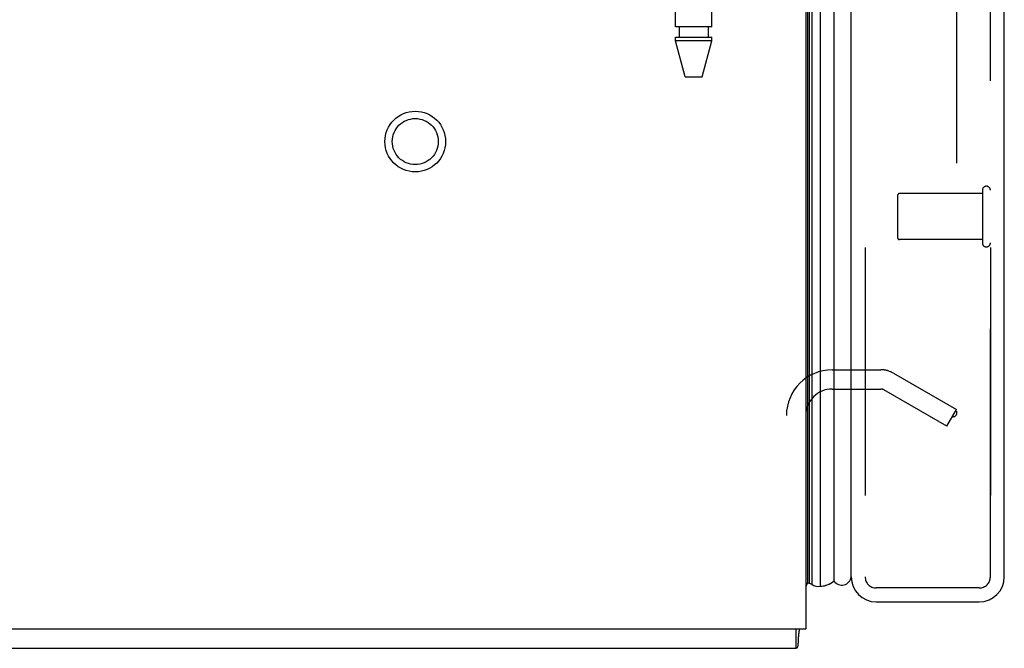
# Model space of a CAD drawing. Header units: inches. Extents: x 0 to 243, y 0 to 157.
# Tile 2 of 256: x 23.14 to 28.44, y 41.07 to 44.46. Entities that reach past the tile are written whole.
import ezdxf

# ---------------------------------------------------------------- set-up
doc = ezdxf.new("R2010")
doc.units = ezdxf.units.IN
doc.header["$LTSCALE"] = 13.357143
doc.header["$MEASUREMENT"] = 0
doc.linetypes.add('HIDDEN', pattern=[0.2, 0.1, -0.1])
doc.layers.get('0').update_dxf_attribs({"linetype": 'CONTINUOUS'})
for name, color, linetype in [('DEFAULT_2', 8, 'HIDDEN'), ('LEFTHAND_DOOR_ASSEMBLY', 7, 'CONTINUOUS'), ('RIGHTHAND_DOOR_ASSEMBLY', 7, 'CONTINUOUS')]:
    doc.layers.add(name, color=color, linetype=linetype)

msp = doc.modelspace()

# ---------------------------------------------------------------- linework, layer by layer
at = {"color": 3, "linetype": 'Continuous'}
for p in [(27.3737, 112.9674), (9.3737, 41.1754)]:
    msp.add_line(p, (27.3737, 41.1754), dxfattribs=at)
at = {"color": 7, "linetype": 'Continuous'}
for p, q in [((27.3217, 41.0714), (27.3217, 41.1754)), ((9.4257, 41.0714), (27.3217, 41.0714))]:
    msp.add_line(p, q, dxfattribs=at)
for points in [[(27.3401, 41.1754), (27.3388, 41.1709), (27.3376, 41.1654), (27.3366, 41.1595), (27.3357, 41.1536), (27.3351, 41.1476), (27.3346, 41.1415), (27.3341, 41.1353), (27.3338, 41.1293), (27.3335, 41.1233)], [(27.3335, 41.1233), (27.333, 41.1116), (27.3327, 41.1059), (27.3324, 41.1005), (27.332, 41.0957), (27.3316, 41.0914), (27.3311, 41.0877), (27.3305, 41.0843), (27.3298, 41.081), (27.3289, 41.0782), (27.3278, 41.0759), (27.3267, 41.0741), (27.3255, 41.0728), (27.3243, 41.072), (27.323, 41.0716), (27.3217, 41.0714)]]:
    msp.add_lwpolyline(points, dxfattribs=at)
at = {"layer": 'DEFAULT_2', "color": 8, "linetype": 'HIDDEN'}
for p, q in [((28.1862, 111.8059), (28.1862, 42.337)), ((27.5162, 42.5714), (27.7788, 42.5714)), ((27.8458, 42.5535), (28.1862, 42.3569)), ((27.5162, 42.4674), (27.7788, 42.4674)), ((28.1342, 42.2669), (27.7938, 42.4634)), ((28.1342, 42.2669), (28.1862, 42.3569)), ((28.1612, 42.3191), (28.163, 42.3182))]:
    msp.add_line(p, q, dxfattribs=at)
for points in [[(28.1689, 42.317), (28.1687, 42.317), (28.1668, 42.3172), (28.1648, 42.3176), (28.163, 42.3182)], [(28.1862, 42.337), (28.1861, 42.3347), (28.1858, 42.3325), (28.1853, 42.3304), (28.1845, 42.3283), (28.1835, 42.3263), (28.1824, 42.3245), (28.1811, 42.3228), (28.1796, 42.3213), (28.178, 42.32), (28.1763, 42.3189), (28.1745, 42.3181), (28.1726, 42.3175), (28.1707, 42.3171), (28.1689, 42.317)]]:
    msp.add_lwpolyline(points, dxfattribs=at)
for radius in [0.1635, 0.124]:
    msp.add_circle((25.2697, 43.8004), radius, dxfattribs=at)
for centre, radius, start, end in [((27.5162, 42.3249), 0.2465, 90, 180), ((27.7788, 42.4374), 0.134, 60, 90), ((27.5162, 42.3249), 0.1425, 90, 180), ((27.7788, 42.4374), 0.03, 60, 90)]:
    msp.add_arc(centre, radius, start, end, dxfattribs=at)
at = {"layer": 'LEFTHAND_DOOR_ASSEMBLY', "color": 7, "linetype": 'Continuous'}
for p, q in [((27.3856, 41.4241), (27.3856, 112.7187)), ((27.3944, 41.4218), (27.3944, 112.7211)), ((27.4081, 41.415), (27.4081, 112.7279)), ((27.4514, 112.7368), (27.4514, 41.4061)), ((27.5266, 41.4345), (27.5266, 112.7084)), ((27.3737, 41.4034), (27.3856, 41.4241))]:
    msp.add_line(p, q, dxfattribs=at)
at = {"layer": 'LEFTHAND_DOOR_ASSEMBLY', "color": 3, "linetype": 'Continuous'}
for p, q in [((27.6187, 41.4564), (27.6187, 112.6864)), ((28.4437, 41.4564), (28.4437, 112.6864)), ((27.7537, 41.3214), (28.3087, 41.3214))]:
    msp.add_line(p, q, dxfattribs=at)
at = {"layer": 'LEFTHAND_DOOR_ASSEMBLY', "color": 8, "linetype": 'HIDDEN'}
for p, q in [((27.6937, 112.6864), (27.6937, 41.4564)), ((28.3687, 41.4564), (28.3687, 112.6864)), ((26.6717, 44.4184), (26.6717, 47.2664)), ((26.8677, 44.4184), (26.8677, 44.497)), ((26.8677, 44.4184), (26.6717, 44.4184)), ((26.6912, 44.4184), (26.6912, 44.3634)), ((26.8482, 44.4184), (26.8482, 44.3634)), ((26.6717, 44.3634), (26.8677, 44.3634)), ((26.6717, 44.3425), (26.6717, 44.3634)), ((26.8677, 44.3425), (26.8677, 44.3634)), ((26.8677, 44.3425), (26.6717, 44.3425)), ((26.7232, 44.1484), (26.6717, 44.3425)), ((26.8162, 44.1484), (26.8677, 44.3425)), ((26.7232, 44.1484), (26.8162, 44.1484)), ((27.8687, 43.5104), (27.8687, 43.2824)), ((28.3257, 43.5204), (27.8787, 43.5204)), ((28.3257, 43.5384), (28.3257, 43.2544)), ((28.3257, 43.2724), (27.8787, 43.2724)), ((28.3087, 41.3964), (27.7537, 41.3964))]:
    msp.add_line(p, q, dxfattribs=at)
at = {"layer": 'LEFTHAND_DOOR_ASSEMBLY', "color": 7, "linetype": 'Continuous'}
for points in [[(27.3944, 41.4218), (27.3978, 41.4199), (27.4012, 41.4182), (27.4046, 41.4165), (27.4081, 41.415)], [(27.4514, 41.4061), (27.4592, 41.4064), (27.467, 41.4073), (27.4748, 41.4087), (27.4825, 41.4107), (27.4901, 41.4133), (27.4976, 41.4165), (27.5051, 41.4201), (27.5124, 41.4244), (27.5196, 41.4292), (27.5266, 41.4345)]]:
    msp.add_lwpolyline(points, dxfattribs=at)
at = {"layer": 'LEFTHAND_DOOR_ASSEMBLY', "color": 8, "linetype": 'HIDDEN'}
for centre, radius, start, end in [((28.3472, 43.5384), 0.0215, 0, 180), ((27.8787, 43.5104), 0.01, 90, 180), ((27.8787, 43.2824), 0.01, 180, 270), ((28.3472, 43.2544), 0.0215, 180, 360), ((27.7537, 41.4564), 0.06, 180, 270), ((28.3087, 41.4564), 0.06, 270, 360)]:
    msp.add_arc(centre, radius, start, end, dxfattribs=at)
at = {"layer": 'LEFTHAND_DOOR_ASSEMBLY', "color": 7, "linetype": 'Continuous'}
for centre, radius, start, end in [((27.5687, 41.4614), 0.05, 212.6718, 354.3335), ((27.3977, 41.4516), 0.03, 246.2022, 263.588), ((27.4403, 41.4618), 0.0569, 235.4331, 281.2885)]:
    msp.add_arc(centre, radius, start, end, dxfattribs=at)
at = {"layer": 'LEFTHAND_DOOR_ASSEMBLY', "color": 3, "linetype": 'Continuous'}
for centre, start, end in [((27.7537, 41.4564), 180, 270), ((28.3087, 41.4564), 270, 360)]:
    msp.add_arc(centre, 0.135, start, end, dxfattribs=at)
at = {"layer": 'LEFTHAND_DOOR_ASSEMBLY', "color": 7, "linetype": 'Continuous'}
for start_param, end_param in [(9.078677, 9.164333), (3.143067, 3.608679)]:
    msp.add_ellipse((27.4512, 41.6711), major_axis=(0, 0.265), ratio=0.632157, start_param=start_param, end_param=end_param, dxfattribs=at)
at = {"layer": 'RIGHTHAND_DOOR_ASSEMBLY', "color": 8, "linetype": 'HIDDEN'}
for p, q in [((27.6937, 112.6864), (27.6937, 41.4564)), ((28.3687, 112.6864), (28.3687, 41.4564)), ((28.3087, 41.3964), (27.7537, 41.3964))]:
    msp.add_line(p, q, dxfattribs=at)
for centre, start, end in [((27.7537, 41.4564), 180, 270), ((28.3087, 41.4564), 270, 360)]:
    msp.add_arc(centre, 0.06, start, end, dxfattribs=at)

doc.saveas('drawing.dxf')
